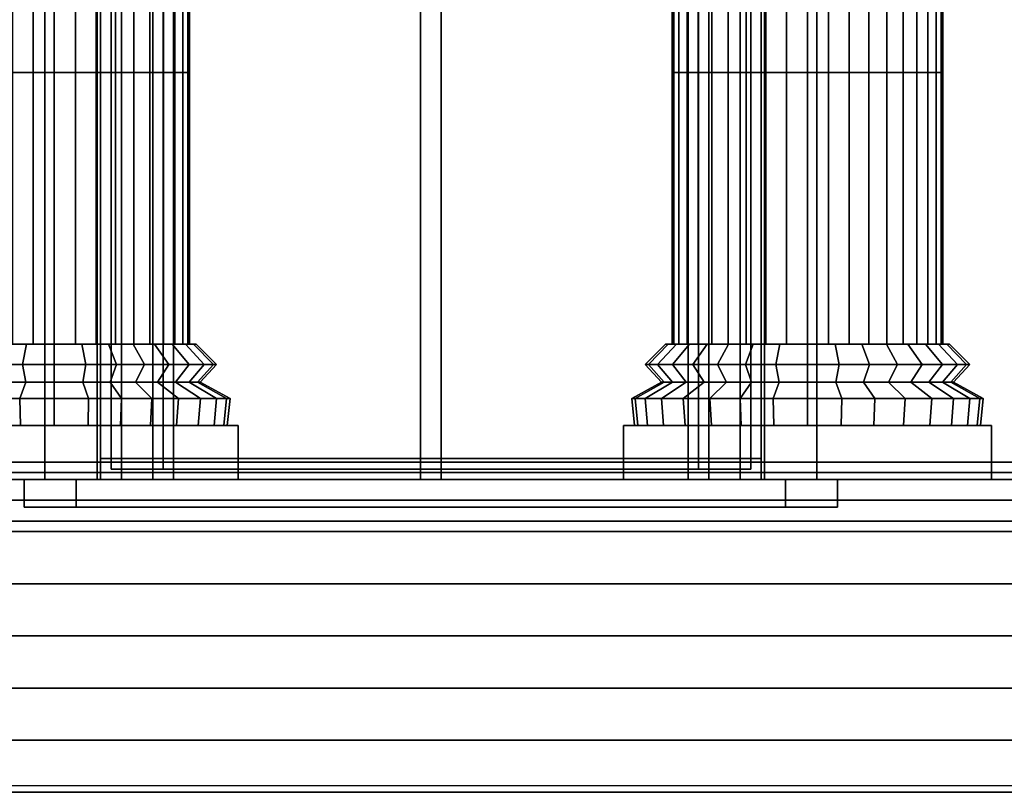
# Model space of a CAD drawing. Header units: metres. Extents: x 1.5 to 35.5, y 0 to 14.7.
# Tile 29 of 60: x 16.8 to 19.6, y 0 to 2.2. Entities that reach past the tile are written whole.
import ezdxf

# ---------------------------------------------------------------- set-up
doc = ezdxf.new("R2010")
doc.units = ezdxf.units.M
for name, color, linetype in [('DOOR', 8, 'Continuous'), ('FRAME', 8, 'Continuous'), ('GLASS', 5, 'Continuous'), ('GRANITE', 8, 'Continuous'), ('GRAVEL', 8, 'Continuous'), ('GROUND', 8, 'Continuous'), ('INTERIOR_FLOOR', 8, 'Continuous'), ('INTERIOR_WALL', 8, 'Continuous'), ('PLASTER', 8, 'Continuous'), ('RUSTIC', 8, 'Continuous'), ('STUCCO', 8, 'Continuous')]:
    doc.layers.add(name, color=color, linetype=linetype)

msp = doc.modelspace()

# ---------------------------------------------------------------- linework, layer by layer
at = {"layer": 'DOOR'}
for points in [[(18.92, 0.93), (17.08, 0.93), (17.08, 3.87), (18.92, 3.87)], [(17.08, 0.93), (18.92, 0.93), (18.92, 3.87), (17.08, 3.87)]]:
    msp.add_lwpolyline(points, close=True, dxfattribs=at)
at = {"layer": 'FRAME'}
for points in [[(17.11, 0.9), (17.05, 0.9), (17.05, 3.9), (17.11, 3.9)], [(17.05, 0.9), (17.11, 0.9), (17.11, 3.9), (17.05, 3.9)], [(17.26, 0.9), (17.2, 0.9), (17.2, 3.9), (17.26, 3.9)], [(17.2, 0.9), (17.26, 0.9), (17.26, 3.9), (17.2, 3.9)], [(18.03, 0.9), (17.97, 0.9), (17.97, 3.9), (18.03, 3.9)], [(17.97, 0.9), (18.03, 0.9), (18.03, 3.9), (17.97, 3.9)], [(18.03, 0.9), (17.97, 0.9), (17.97, 3.9), (18.03, 3.9)], [(17.97, 0.9), (18.03, 0.9), (18.03, 3.9), (17.97, 3.9)], [(18.8, 0.9), (18.74, 0.9), (18.74, 3.9), (18.8, 3.9)], [(18.74, 0.9), (18.8, 0.9), (18.8, 3.9), (18.74, 3.9)], [(18.95, 0.9), (18.89, 0.9), (18.89, 3.9), (18.95, 3.9)], [(18.89, 0.9), (18.95, 0.9), (18.95, 3.9), (18.89, 3.9)], [(18.95, 0.9), (17.05, 0.9), (17.05, 0.96), (18.95, 0.96)], [(17.05, 0.9), (18.95, 0.9), (18.95, 0.96), (17.05, 0.96)], [(18.8, 0.9), (17.2, 0.9), (17.2, 0.96), (18.8, 0.96)], [(17.2, 0.9), (18.8, 0.9), (18.8, 0.96), (17.2, 0.96)]]:
    msp.add_lwpolyline(points, close=True, dxfattribs=at)
at = {"layer": 'GLASS'}
for points in [[(18.77, 0.93), (17.23, 0.93), (17.23, 3.87), (18.77, 3.87)], [(17.23, 0.93), (18.77, 0.93), (18.77, 3.87), (17.23, 3.87)]]:
    msp.add_lwpolyline(points, close=True, dxfattribs=at)
at = {"layer": 'GRANITE'}
for points in [[(26, 0.84), (10, 0.84), (10, 0.9), (26, 0.9)], [(10, 0.84), (26, 0.84), (26, 0.9), (10, 0.9)], [(23, 0), (13, 0), (13, 0.9), (23, 0.9)], [(13, 0), (23, 0), (23, 0.9), (13, 0.9)], [(21.6, 0), (14.4, 0), (14.4, 0.9), (21.6, 0.9)], [(14.4, 0), (21.6, 0), (21.6, 0.9), (14.4, 0.9)], [(20, 0), (16, 0), (16, 0.9), (20, 0.9)], [(16, 0), (20, 0), (20, 0.9), (16, 0.9)], [(21.6, 0), (14.4, 0), (14.4, 0.75), (21.6, 0.75)], [(14.4, 0), (21.6, 0), (21.6, 0.75), (14.4, 0.75)], [(20, 0), (16, 0), (16, 0.75), (20, 0.75)], [(16, 0), (20, 0), (20, 0.75), (16, 0.75)], [(21.6, 0), (14.4, 0), (14.4, 0.6), (21.6, 0.6)], [(14.4, 0), (21.6, 0), (21.6, 0.6), (14.4, 0.6)], [(20, 0), (16, 0), (16, 0.6), (20, 0.6)], [(16, 0), (20, 0), (20, 0.6), (16, 0.6)], [(21.6, 0), (14.4, 0), (14.4, 0.45), (21.6, 0.45)], [(14.4, 0), (21.6, 0), (21.6, 0.45), (14.4, 0.45)], [(20, 0), (16, 0), (16, 0.45), (20, 0.45)], [(16, 0), (20, 0), (20, 0.45), (16, 0.45)], [(21.6, 0), (14.4, 0), (14.4, 0.3), (21.6, 0.3)], [(14.4, 0), (21.6, 0), (21.6, 0.3), (14.4, 0.3)], [(20, 0), (16, 0), (16, 0.3), (20, 0.3)], [(16, 0), (20, 0), (20, 0.3), (16, 0.3)], [(21.6, 0), (14.4, 0), (14.4, 0.15), (21.6, 0.15)], [(14.4, 0), (21.6, 0), (21.6, 0.15), (14.4, 0.15)], [(20, 0), (16, 0), (16, 0.15), (20, 0.15)], [(16, 0), (20, 0), (20, 0.15), (16, 0.15)]]:
    msp.add_lwpolyline(points, close=True, dxfattribs=at)
at = {"layer": 'GRAVEL'}
msp.add_lwpolyline([(33, 0), (3, 0), (3, 0.02), (33, 0.02)], close=True, dxfattribs=at)
at = {"layer": 'GROUND'}
msp.add_line((1.5, 0), (34.5, 0), dxfattribs=at)
at = {"layer": 'INTERIOR_FLOOR'}
for points in [[(29.55, 0.9), (6.45, 0.9), (6.45, 0.92), (29.55, 0.92)], [(6.45, 0.9), (29.55, 0.9), (29.55, 0.92), (6.45, 0.92)]]:
    msp.add_lwpolyline(points, close=True, dxfattribs=at)
at = {"layer": 'INTERIOR_WALL'}
for points in [[(29.55, 0.9), (6.45, 0.9), (6.45, 7.6), (29.55, 7.6)], [(6.45, 0.9), (29.55, 0.9), (29.55, 7.6), (6.45, 7.6)]]:
    msp.add_lwpolyline(points, close=True, dxfattribs=at)
at = {"layer": 'PLASTER'}
for points in [[(17.2, 0.9), (16.0333, 0.9), (16.0333, 4.5), (17.2, 4.5)], [(16.0333, 0.9), (17.2, 0.9), (17.2, 4.5), (16.0333, 4.5)], [(17.05, 0.9), (16.0333, 0.9), (16.0333, 4.5), (17.05, 4.5)], [(16.0333, 0.9), (17.05, 0.9), (17.05, 4.5), (16.0333, 4.5)], [(19.9667, 0.9), (18.8, 0.9), (18.8, 4.5), (19.9667, 4.5)], [(18.8, 0.9), (19.9667, 0.9), (19.9667, 4.5), (18.8, 4.5)], [(19.9667, 0.9), (18.95, 0.9), (18.95, 4.5), (19.9667, 4.5)], [(18.95, 0.9), (19.9667, 0.9), (19.9667, 4.5), (18.95, 4.5)]]:
    msp.add_lwpolyline(points, close=True, dxfattribs=at)
at = {"layer": 'RUSTIC'}
for points in [[(30, 0), (6, 0), (6, 0.9), (30, 0.9)], [(6, 0), (30, 0), (30, 0.9), (6, 0.9)], [(26, 0), (10, 0), (10, 0.9), (26, 0.9)], [(10, 0), (26, 0), (26, 0.9), (10, 0.9)], [(22, 0), (14, 0), (14, 0.9), (22, 0.9)], [(14, 0), (22, 0), (22, 0.9), (14, 0.9)]]:
    msp.add_lwpolyline(points, close=True, dxfattribs=at)
at = {"layer": 'STUCCO'}
for points in [[(17.05, 0.9), (16.89, 0.9), (16.89, 3.9), (17.05, 3.9)], [(16.89, 0.9), (17.05, 0.9), (17.05, 3.9), (16.89, 3.9)], [(17.2, 0.9), (17.04, 0.9), (17.04, 3.9), (17.2, 3.9)], [(17.04, 0.9), (17.2, 0.9), (17.2, 3.9), (17.04, 3.9)], [(18.96, 0.9), (18.8, 0.9), (18.8, 3.9), (18.96, 3.9)], [(18.8, 0.9), (18.96, 0.9), (18.96, 3.9), (18.8, 3.9)], [(19.11, 0.9), (18.95, 0.9), (18.95, 3.9), (19.11, 3.9)], [(18.95, 0.9), (19.11, 0.9), (19.11, 3.9), (18.95, 3.9)], [(16.8558, 2.0707), (16.7965, 2.0707), (16.7965, 2.8525), (16.8558, 2.8525)], [(16.7965, 2.0707), (16.8558, 2.0707), (16.8558, 2.8525), (16.7965, 2.8525)], [(16.9167, 2.0707), (16.8558, 2.0707), (16.8558, 2.8525), (16.9167, 2.8525)], [(16.8558, 2.0707), (16.9167, 2.0707), (16.9167, 2.8525), (16.8558, 2.8525)], [(16.9775, 2.0707), (16.9167, 2.0707), (16.9167, 2.8525), (16.9775, 2.8525)], [(16.9167, 2.0707), (16.9775, 2.0707), (16.9775, 2.8525), (16.9167, 2.8525)], [(17.0368, 2.0707), (16.9775, 2.0707), (16.9775, 2.8525), (17.0368, 2.8525)], [(16.9775, 2.0707), (17.0368, 2.0707), (17.0368, 2.8525), (16.9775, 2.8525)], [(17.0932, 2.0707), (17.0368, 2.0707), (17.0368, 2.8525), (17.0932, 2.8525)], [(17.0368, 2.0707), (17.0932, 2.0707), (17.0932, 2.8525), (17.0368, 2.8525)], [(17.1453, 2.0707), (17.0932, 2.0707), (17.0932, 2.8525), (17.1453, 2.8525)], [(17.0932, 2.0707), (17.1453, 2.0707), (17.1453, 2.8525), (17.0932, 2.8525)], [(17.1916, 2.0707), (17.1453, 2.0707), (17.1453, 2.8525), (17.1916, 2.8525)], [(17.1453, 2.0707), (17.1916, 2.0707), (17.1916, 2.8525), (17.1453, 2.8525)], [(17.2313, 2.0707), (17.1916, 2.0707), (17.1916, 2.8525), (17.2313, 2.8525)], [(17.1916, 2.0707), (17.2313, 2.0707), (17.2313, 2.8525), (17.1916, 2.8525)], [(17.2632, 2.0707), (17.2313, 2.0707), (17.2313, 2.8525), (17.2632, 2.8525)], [(17.2313, 2.0707), (17.2632, 2.0707), (17.2632, 2.8525), (17.2313, 2.8525)], [(17.2865, 2.0707), (17.2632, 2.0707), (17.2632, 2.8525), (17.2865, 2.8525)], [(17.2632, 2.0707), (17.2865, 2.0707), (17.2865, 2.8525), (17.2632, 2.8525)], [(17.3008, 2.0707), (17.2865, 2.0707), (17.2865, 2.8525), (17.3008, 2.8525)], [(17.2865, 2.0707), (17.3008, 2.0707), (17.3008, 2.8525), (17.2865, 2.8525)], [(17.3056, 2.0707), (17.3008, 2.0707), (17.3008, 2.8525), (17.3056, 2.8525)], [(17.3008, 2.0707), (17.3056, 2.0707), (17.3056, 2.8525), (17.3008, 2.8525)], [(18.6992, 2.0707), (18.6944, 2.0707), (18.6944, 2.8525), (18.6992, 2.8525)], [(18.6944, 2.0707), (18.6992, 2.0707), (18.6992, 2.8525), (18.6944, 2.8525)], [(18.7135, 2.0707), (18.6992, 2.0707), (18.6992, 2.8525), (18.7135, 2.8525)], [(18.6992, 2.0707), (18.7135, 2.0707), (18.7135, 2.8525), (18.6992, 2.8525)], [(18.7368, 2.0707), (18.7135, 2.0707), (18.7135, 2.8525), (18.7368, 2.8525)], [(18.7135, 2.0707), (18.7368, 2.0707), (18.7368, 2.8525), (18.7135, 2.8525)], [(18.7687, 2.0707), (18.7368, 2.0707), (18.7368, 2.8525), (18.7687, 2.8525)], [(18.7368, 2.0707), (18.7687, 2.0707), (18.7687, 2.8525), (18.7368, 2.8525)], [(18.8084, 2.0707), (18.7687, 2.0707), (18.7687, 2.8525), (18.8084, 2.8525)], [(18.7687, 2.0707), (18.8084, 2.0707), (18.8084, 2.8525), (18.7687, 2.8525)], [(18.8547, 2.0707), (18.8084, 2.0707), (18.8084, 2.8525), (18.8547, 2.8525)], [(18.8084, 2.0707), (18.8547, 2.0707), (18.8547, 2.8525), (18.8084, 2.8525)], [(18.9068, 2.0707), (18.8547, 2.0707), (18.8547, 2.8525), (18.9068, 2.8525)], [(18.8547, 2.0707), (18.9068, 2.0707), (18.9068, 2.8525), (18.8547, 2.8525)], [(18.9632, 2.0707), (18.9068, 2.0707), (18.9068, 2.8525), (18.9632, 2.8525)], [(18.9068, 2.0707), (18.9632, 2.0707), (18.9632, 2.8525), (18.9068, 2.8525)], [(19.0225, 2.0707), (18.9632, 2.0707), (18.9632, 2.8525), (19.0225, 2.8525)], [(18.9632, 2.0707), (19.0225, 2.0707), (19.0225, 2.8525), (18.9632, 2.8525)], [(19.0833, 2.0707), (19.0225, 2.0707), (19.0225, 2.8525), (19.0833, 2.8525)], [(19.0225, 2.0707), (19.0833, 2.0707), (19.0833, 2.8525), (19.0225, 2.8525)], [(19.1442, 2.0707), (19.0833, 2.0707), (19.0833, 2.8525), (19.1442, 2.8525)], [(19.0833, 2.0707), (19.1442, 2.0707), (19.1442, 2.8525), (19.0833, 2.8525)], [(19.2035, 2.0707), (19.1442, 2.0707), (19.1442, 2.8525), (19.2035, 2.8525)], [(19.1442, 2.0707), (19.2035, 2.0707), (19.2035, 2.8525), (19.1442, 2.8525)], [(19.2599, 2.0707), (19.2035, 2.0707), (19.2035, 2.8525), (19.2599, 2.8525)], [(19.2035, 2.0707), (19.2599, 2.0707), (19.2599, 2.8525), (19.2035, 2.8525)], [(19.3119, 2.0707), (19.2599, 2.0707), (19.2599, 2.8525), (19.3119, 2.8525)], [(19.2599, 2.0707), (19.3119, 2.0707), (19.3119, 2.8525), (19.2599, 2.8525)], [(19.3583, 2.0707), (19.3119, 2.0707), (19.3119, 2.8525), (19.3583, 2.8525)], [(19.3119, 2.0707), (19.3583, 2.0707), (19.3583, 2.8525), (19.3119, 2.8525)], [(19.398, 2.0707), (19.3583, 2.0707), (19.3583, 2.8525), (19.398, 2.8525)], [(19.3583, 2.0707), (19.398, 2.0707), (19.398, 2.8525), (19.3583, 2.8525)], [(19.4298, 2.0707), (19.398, 2.0707), (19.398, 2.8525), (19.4298, 2.8525)], [(19.398, 2.0707), (19.4298, 2.0707), (19.4298, 2.8525), (19.398, 2.8525)], [(19.4532, 2.0707), (19.4298, 2.0707), (19.4298, 2.8525), (19.4532, 2.8525)], [(19.4298, 2.0707), (19.4532, 2.0707), (19.4532, 2.8525), (19.4298, 2.8525)], [(19.4674, 2.0707), (19.4532, 2.0707), (19.4532, 2.8525), (19.4674, 2.8525)], [(19.4532, 2.0707), (19.4674, 2.0707), (19.4674, 2.8525), (19.4532, 2.8525)], [(19.4722, 2.0707), (19.4674, 2.0707), (19.4674, 2.8525), (19.4722, 2.8525)], [(19.4674, 2.0707), (19.4722, 2.0707), (19.4722, 2.8525), (19.4674, 2.8525)], [(16.8558, 1.2889), (16.7965, 1.2889), (16.7965, 2.0707), (16.8558, 2.0707)], [(16.7965, 1.2889), (16.8558, 1.2889), (16.8558, 2.0707), (16.7965, 2.0707)], [(16.9167, 1.2889), (16.8558, 1.2889), (16.8558, 2.0707), (16.9167, 2.0707)], [(16.8558, 1.2889), (16.9167, 1.2889), (16.9167, 2.0707), (16.8558, 2.0707)], [(16.9775, 1.2889), (16.9167, 1.2889), (16.9167, 2.0707), (16.9775, 2.0707)], [(16.9167, 1.2889), (16.9775, 1.2889), (16.9775, 2.0707), (16.9167, 2.0707)], [(17.0368, 1.2889), (16.9775, 1.2889), (16.9775, 2.0707), (17.0368, 2.0707)], [(16.9775, 1.2889), (17.0368, 1.2889), (17.0368, 2.0707), (16.9775, 2.0707)], [(17.0932, 1.2889), (17.0368, 1.2889), (17.0368, 2.0707), (17.0932, 2.0707)], [(17.0368, 1.2889), (17.0932, 1.2889), (17.0932, 2.0707), (17.0368, 2.0707)], [(17.1453, 1.2889), (17.0932, 1.2889), (17.0932, 2.0707), (17.1453, 2.0707)], [(17.0932, 1.2889), (17.1453, 1.2889), (17.1453, 2.0707), (17.0932, 2.0707)], [(17.1916, 1.2889), (17.1453, 1.2889), (17.1453, 2.0707), (17.1916, 2.0707)], [(17.1453, 1.2889), (17.1916, 1.2889), (17.1916, 2.0707), (17.1453, 2.0707)], [(17.2313, 1.2889), (17.1916, 1.2889), (17.1916, 2.0707), (17.2313, 2.0707)], [(17.1916, 1.2889), (17.2313, 1.2889), (17.2313, 2.0707), (17.1916, 2.0707)], [(17.2632, 1.2889), (17.2313, 1.2889), (17.2313, 2.0707), (17.2632, 2.0707)], [(17.2313, 1.2889), (17.2632, 1.2889), (17.2632, 2.0707), (17.2313, 2.0707)], [(17.2865, 1.2889), (17.2632, 1.2889), (17.2632, 2.0707), (17.2865, 2.0707)], [(17.2632, 1.2889), (17.2865, 1.2889), (17.2865, 2.0707), (17.2632, 2.0707)], [(17.3008, 1.2889), (17.2865, 1.2889), (17.2865, 2.0707), (17.3008, 2.0707)], [(17.2865, 1.2889), (17.3008, 1.2889), (17.3008, 2.0707), (17.2865, 2.0707)], [(17.3056, 1.2889), (17.3008, 1.2889), (17.3008, 2.0707), (17.3056, 2.0707)], [(17.3008, 1.2889), (17.3056, 1.2889), (17.3056, 2.0707), (17.3008, 2.0707)], [(18.6992, 1.2889), (18.6944, 1.2889), (18.6944, 2.0707), (18.6992, 2.0707)], [(18.6944, 1.2889), (18.6992, 1.2889), (18.6992, 2.0707), (18.6944, 2.0707)], [(18.7135, 1.2889), (18.6992, 1.2889), (18.6992, 2.0707), (18.7135, 2.0707)], [(18.6992, 1.2889), (18.7135, 1.2889), (18.7135, 2.0707), (18.6992, 2.0707)], [(18.7368, 1.2889), (18.7135, 1.2889), (18.7135, 2.0707), (18.7368, 2.0707)], [(18.7135, 1.2889), (18.7368, 1.2889), (18.7368, 2.0707), (18.7135, 2.0707)], [(18.7687, 1.2889), (18.7368, 1.2889), (18.7368, 2.0707), (18.7687, 2.0707)], [(18.7368, 1.2889), (18.7687, 1.2889), (18.7687, 2.0707), (18.7368, 2.0707)], [(18.8084, 1.2889), (18.7687, 1.2889), (18.7687, 2.0707), (18.8084, 2.0707)], [(18.7687, 1.2889), (18.8084, 1.2889), (18.8084, 2.0707), (18.7687, 2.0707)], [(18.8547, 1.2889), (18.8084, 1.2889), (18.8084, 2.0707), (18.8547, 2.0707)], [(18.8084, 1.2889), (18.8547, 1.2889), (18.8547, 2.0707), (18.8084, 2.0707)], [(18.9068, 1.2889), (18.8547, 1.2889), (18.8547, 2.0707), (18.9068, 2.0707)], [(18.8547, 1.2889), (18.9068, 1.2889), (18.9068, 2.0707), (18.8547, 2.0707)], [(18.9632, 1.2889), (18.9068, 1.2889), (18.9068, 2.0707), (18.9632, 2.0707)], [(18.9068, 1.2889), (18.9632, 1.2889), (18.9632, 2.0707), (18.9068, 2.0707)], [(19.0225, 1.2889), (18.9632, 1.2889), (18.9632, 2.0707), (19.0225, 2.0707)], [(18.9632, 1.2889), (19.0225, 1.2889), (19.0225, 2.0707), (18.9632, 2.0707)], [(19.0833, 1.2889), (19.0225, 1.2889), (19.0225, 2.0707), (19.0833, 2.0707)], [(19.0225, 1.2889), (19.0833, 1.2889), (19.0833, 2.0707), (19.0225, 2.0707)], [(19.1442, 1.2889), (19.0833, 1.2889), (19.0833, 2.0707), (19.1442, 2.0707)], [(19.0833, 1.2889), (19.1442, 1.2889), (19.1442, 2.0707), (19.0833, 2.0707)], [(19.2035, 1.2889), (19.1442, 1.2889), (19.1442, 2.0707), (19.2035, 2.0707)], [(19.1442, 1.2889), (19.2035, 1.2889), (19.2035, 2.0707), (19.1442, 2.0707)], [(19.2599, 1.2889), (19.2035, 1.2889), (19.2035, 2.0707), (19.2599, 2.0707)], [(19.2035, 1.2889), (19.2599, 1.2889), (19.2599, 2.0707), (19.2035, 2.0707)], [(19.3119, 1.2889), (19.2599, 1.2889), (19.2599, 2.0707), (19.3119, 2.0707)], [(19.2599, 1.2889), (19.3119, 1.2889), (19.3119, 2.0707), (19.2599, 2.0707)], [(19.3583, 1.2889), (19.3119, 1.2889), (19.3119, 2.0707), (19.3583, 2.0707)], [(19.3119, 1.2889), (19.3583, 1.2889), (19.3583, 2.0707), (19.3119, 2.0707)], [(19.398, 1.2889), (19.3583, 1.2889), (19.3583, 2.0707), (19.398, 2.0707)], [(19.3583, 1.2889), (19.398, 1.2889), (19.398, 2.0707), (19.3583, 2.0707)], [(19.4298, 1.2889), (19.398, 1.2889), (19.398, 2.0707), (19.4298, 2.0707)], [(19.398, 1.2889), (19.4298, 1.2889), (19.4298, 2.0707), (19.398, 2.0707)], [(19.4532, 1.2889), (19.4298, 1.2889), (19.4298, 2.0707), (19.4532, 2.0707)], [(19.4298, 1.2889), (19.4532, 1.2889), (19.4532, 2.0707), (19.4298, 2.0707)], [(19.4674, 1.2889), (19.4532, 1.2889), (19.4532, 2.0707), (19.4674, 2.0707)], [(19.4532, 1.2889), (19.4674, 1.2889), (19.4674, 2.0707), (19.4532, 2.0707)], [(19.4722, 1.2889), (19.4674, 1.2889), (19.4674, 2.0707), (19.4722, 2.0707)], [(19.4674, 1.2889), (19.4722, 1.2889), (19.4722, 2.0707), (19.4674, 2.0707)], [(16.8256, 1.2306), (16.7381, 1.2306), (16.7604, 1.2889), (16.837, 1.2889)], [(16.7381, 1.2306), (16.8256, 1.2306), (16.837, 1.2889), (16.7604, 1.2889)], [(16.9167, 1.2306), (16.8256, 1.2306), (16.837, 1.2889), (16.9167, 1.2889)], [(16.8256, 1.2306), (16.9167, 1.2306), (16.9167, 1.2889), (16.837, 1.2889)], [(17.0077, 1.2306), (16.9167, 1.2306), (16.9167, 1.2889), (16.9963, 1.2889)], [(16.9167, 1.2306), (17.0077, 1.2306), (16.9963, 1.2889), (16.9167, 1.2889)], [(17.0953, 1.2306), (17.0077, 1.2306), (16.9963, 1.2889), (17.0729, 1.2889)], [(17.0077, 1.2306), (17.0953, 1.2306), (17.0729, 1.2889), (16.9963, 1.2889)], [(17.1759, 1.2306), (17.0953, 1.2306), (17.0729, 1.2889), (17.1435, 1.2889)], [(17.0953, 1.2306), (17.1759, 1.2306), (17.1435, 1.2889), (17.0729, 1.2889)], [(17.2466, 1.2306), (17.1759, 1.2306), (17.1435, 1.2889), (17.2054, 1.2889)], [(17.1759, 1.2306), (17.2466, 1.2306), (17.2054, 1.2889), (17.1435, 1.2889)], [(17.3047, 1.2306), (17.2466, 1.2306), (17.2054, 1.2889), (17.2562, 1.2889)], [(17.2466, 1.2306), (17.3047, 1.2306), (17.2562, 1.2889), (17.2054, 1.2889)], [(17.3478, 1.2306), (17.3047, 1.2306), (17.2562, 1.2889), (17.2939, 1.2889)], [(17.3047, 1.2306), (17.3478, 1.2306), (17.2939, 1.2889), (17.2562, 1.2889)], [(17.3744, 1.2306), (17.3478, 1.2306), (17.2939, 1.2889), (17.3172, 1.2889)], [(17.3478, 1.2306), (17.3744, 1.2306), (17.3172, 1.2889), (17.2939, 1.2889)], [(17.3833, 1.2306), (17.3744, 1.2306), (17.3172, 1.2889), (17.325, 1.2889)], [(17.3744, 1.2306), (17.3833, 1.2306), (17.325, 1.2889), (17.3172, 1.2889)], [(18.6256, 1.2306), (18.6167, 1.2306), (18.675, 1.2889), (18.6828, 1.2889)], [(18.6167, 1.2306), (18.6256, 1.2306), (18.6828, 1.2889), (18.675, 1.2889)], [(18.6522, 1.2306), (18.6256, 1.2306), (18.6828, 1.2889), (18.7061, 1.2889)], [(18.6256, 1.2306), (18.6522, 1.2306), (18.7061, 1.2889), (18.6828, 1.2889)], [(18.6953, 1.2306), (18.6522, 1.2306), (18.7061, 1.2889), (18.7438, 1.2889)], [(18.6522, 1.2306), (18.6953, 1.2306), (18.7438, 1.2889), (18.7061, 1.2889)], [(18.7534, 1.2306), (18.6953, 1.2306), (18.7438, 1.2889), (18.7946, 1.2889)], [(18.6953, 1.2306), (18.7534, 1.2306), (18.7946, 1.2889), (18.7438, 1.2889)], [(18.8241, 1.2306), (18.7534, 1.2306), (18.7946, 1.2889), (18.8565, 1.2889)], [(18.7534, 1.2306), (18.8241, 1.2306), (18.8565, 1.2889), (18.7946, 1.2889)], [(18.9047, 1.2306), (18.8241, 1.2306), (18.8565, 1.2889), (18.9271, 1.2889)], [(18.8241, 1.2306), (18.9047, 1.2306), (18.9271, 1.2889), (18.8565, 1.2889)], [(18.9923, 1.2306), (18.9047, 1.2306), (18.9271, 1.2889), (19.0037, 1.2889)], [(18.9047, 1.2306), (18.9923, 1.2306), (19.0037, 1.2889), (18.9271, 1.2889)], [(19.0833, 1.2306), (18.9923, 1.2306), (19.0037, 1.2889), (19.0833, 1.2889)], [(18.9923, 1.2306), (19.0833, 1.2306), (19.0833, 1.2889), (19.0037, 1.2889)], [(19.1744, 1.2306), (19.0833, 1.2306), (19.0833, 1.2889), (19.163, 1.2889)], [(19.0833, 1.2306), (19.1744, 1.2306), (19.163, 1.2889), (19.0833, 1.2889)], [(19.2619, 1.2306), (19.1744, 1.2306), (19.163, 1.2889), (19.2396, 1.2889)], [(19.1744, 1.2306), (19.2619, 1.2306), (19.2396, 1.2889), (19.163, 1.2889)], [(19.3426, 1.2306), (19.2619, 1.2306), (19.2396, 1.2889), (19.3102, 1.2889)], [(19.2619, 1.2306), (19.3426, 1.2306), (19.3102, 1.2889), (19.2396, 1.2889)], [(19.4133, 1.2306), (19.3426, 1.2306), (19.3102, 1.2889), (19.3721, 1.2889)], [(19.3426, 1.2306), (19.4133, 1.2306), (19.3721, 1.2889), (19.3102, 1.2889)], [(19.4714, 1.2306), (19.4133, 1.2306), (19.3721, 1.2889), (19.4229, 1.2889)], [(19.4133, 1.2306), (19.4714, 1.2306), (19.4229, 1.2889), (19.3721, 1.2889)], [(19.5145, 1.2306), (19.4714, 1.2306), (19.4229, 1.2889), (19.4606, 1.2889)], [(19.4714, 1.2306), (19.5145, 1.2306), (19.4606, 1.2889), (19.4229, 1.2889)], [(19.541, 1.2306), (19.5145, 1.2306), (19.4606, 1.2889), (19.4838, 1.2889)], [(19.5145, 1.2306), (19.541, 1.2306), (19.4838, 1.2889), (19.4606, 1.2889)], [(19.55, 1.2306), (19.541, 1.2306), (19.4838, 1.2889), (19.4917, 1.2889)], [(19.541, 1.2306), (19.55, 1.2306), (19.4917, 1.2889), (19.4838, 1.2889)], [(16.8347, 1.18), (16.7559, 1.18), (16.7381, 1.2306), (16.8256, 1.2306)], [(16.7559, 1.18), (16.8347, 1.18), (16.8256, 1.2306), (16.7381, 1.2306)], [(16.9167, 1.18), (16.8347, 1.18), (16.8256, 1.2306), (16.9167, 1.2306)], [(16.8347, 1.18), (16.9167, 1.18), (16.9167, 1.2306), (16.8256, 1.2306)], [(16.9986, 1.18), (16.9167, 1.18), (16.9167, 1.2306), (17.0077, 1.2306)], [(16.9167, 1.18), (16.9986, 1.18), (17.0077, 1.2306), (16.9167, 1.2306)], [(17.0774, 1.18), (16.9986, 1.18), (17.0077, 1.2306), (17.0953, 1.2306)], [(16.9986, 1.18), (17.0774, 1.18), (17.0953, 1.2306), (17.0077, 1.2306)], [(17.15, 1.18), (17.0774, 1.18), (17.0953, 1.2306), (17.1759, 1.2306)], [(17.0774, 1.18), (17.15, 1.18), (17.1759, 1.2306), (17.0953, 1.2306)], [(17.2137, 1.18), (17.15, 1.18), (17.1759, 1.2306), (17.2466, 1.2306)], [(17.15, 1.18), (17.2137, 1.18), (17.2466, 1.2306), (17.1759, 1.2306)], [(17.2659, 1.18), (17.2137, 1.18), (17.2466, 1.2306), (17.3047, 1.2306)], [(17.2137, 1.18), (17.2659, 1.18), (17.3047, 1.2306), (17.2466, 1.2306)], [(17.3047, 1.18), (17.2659, 1.18), (17.3047, 1.2306), (17.3478, 1.2306)], [(17.2659, 1.18), (17.3047, 1.18), (17.3478, 1.2306), (17.3047, 1.2306)], [(17.3286, 1.18), (17.3047, 1.18), (17.3478, 1.2306), (17.3744, 1.2306)], [(17.3047, 1.18), (17.3286, 1.18), (17.3744, 1.2306), (17.3478, 1.2306)], [(17.3367, 1.18), (17.3286, 1.18), (17.3744, 1.2306), (17.3833, 1.2306)], [(17.3286, 1.18), (17.3367, 1.18), (17.3833, 1.2306), (17.3744, 1.2306)], [(18.6714, 1.18), (18.6633, 1.18), (18.6167, 1.2306), (18.6256, 1.2306)], [(18.6633, 1.18), (18.6714, 1.18), (18.6256, 1.2306), (18.6167, 1.2306)], [(18.6953, 1.18), (18.6714, 1.18), (18.6256, 1.2306), (18.6522, 1.2306)], [(18.6714, 1.18), (18.6953, 1.18), (18.6522, 1.2306), (18.6256, 1.2306)], [(18.7341, 1.18), (18.6953, 1.18), (18.6522, 1.2306), (18.6953, 1.2306)], [(18.6953, 1.18), (18.7341, 1.18), (18.6953, 1.2306), (18.6522, 1.2306)], [(18.7863, 1.18), (18.7341, 1.18), (18.6953, 1.2306), (18.7534, 1.2306)], [(18.7341, 1.18), (18.7863, 1.18), (18.7534, 1.2306), (18.6953, 1.2306)], [(18.85, 1.18), (18.7863, 1.18), (18.7534, 1.2306), (18.8241, 1.2306)], [(18.7863, 1.18), (18.85, 1.18), (18.8241, 1.2306), (18.7534, 1.2306)], [(18.9226, 1.18), (18.85, 1.18), (18.8241, 1.2306), (18.9047, 1.2306)], [(18.85, 1.18), (18.9226, 1.18), (18.9047, 1.2306), (18.8241, 1.2306)], [(19.0014, 1.18), (18.9226, 1.18), (18.9047, 1.2306), (18.9923, 1.2306)], [(18.9226, 1.18), (19.0014, 1.18), (18.9923, 1.2306), (18.9047, 1.2306)], [(19.0833, 1.18), (19.0014, 1.18), (18.9923, 1.2306), (19.0833, 1.2306)], [(19.0014, 1.18), (19.0833, 1.18), (19.0833, 1.2306), (18.9923, 1.2306)], [(19.1653, 1.18), (19.0833, 1.18), (19.0833, 1.2306), (19.1744, 1.2306)], [(19.0833, 1.18), (19.1653, 1.18), (19.1744, 1.2306), (19.0833, 1.2306)], [(19.2441, 1.18), (19.1653, 1.18), (19.1744, 1.2306), (19.2619, 1.2306)], [(19.1653, 1.18), (19.2441, 1.18), (19.2619, 1.2306), (19.1744, 1.2306)], [(19.3167, 1.18), (19.2441, 1.18), (19.2619, 1.2306), (19.3426, 1.2306)], [(19.2441, 1.18), (19.3167, 1.18), (19.3426, 1.2306), (19.2619, 1.2306)], [(19.3803, 1.18), (19.3167, 1.18), (19.3426, 1.2306), (19.4133, 1.2306)], [(19.3167, 1.18), (19.3803, 1.18), (19.4133, 1.2306), (19.3426, 1.2306)], [(19.4325, 1.18), (19.3803, 1.18), (19.4133, 1.2306), (19.4714, 1.2306)], [(19.3803, 1.18), (19.4325, 1.18), (19.4714, 1.2306), (19.4133, 1.2306)], [(19.4714, 1.18), (19.4325, 1.18), (19.4714, 1.2306), (19.5145, 1.2306)], [(19.4325, 1.18), (19.4714, 1.18), (19.5145, 1.2306), (19.4714, 1.2306)], [(19.4953, 1.18), (19.4714, 1.18), (19.5145, 1.2306), (19.541, 1.2306)], [(19.4714, 1.18), (19.4953, 1.18), (19.541, 1.2306), (19.5145, 1.2306)], [(19.5033, 1.18), (19.4953, 1.18), (19.541, 1.2306), (19.55, 1.2306)], [(19.4953, 1.18), (19.5033, 1.18), (19.55, 1.2306), (19.541, 1.2306)], [(16.818, 1.1333), (16.7232, 1.1333), (16.7559, 1.18), (16.8347, 1.18)], [(16.7232, 1.1333), (16.818, 1.1333), (16.8347, 1.18), (16.7559, 1.18)], [(16.9167, 1.1333), (16.818, 1.1333), (16.8347, 1.18), (16.9167, 1.18)], [(16.818, 1.1333), (16.9167, 1.1333), (16.9167, 1.18), (16.8347, 1.18)], [(17.0153, 1.1333), (16.9167, 1.1333), (16.9167, 1.18), (16.9986, 1.18)], [(16.9167, 1.1333), (17.0153, 1.1333), (16.9986, 1.18), (16.9167, 1.18)], [(17.1101, 1.1333), (17.0153, 1.1333), (16.9986, 1.18), (17.0774, 1.18)], [(17.0153, 1.1333), (17.1101, 1.1333), (17.0774, 1.18), (16.9986, 1.18)], [(17.1975, 1.1333), (17.1101, 1.1333), (17.0774, 1.18), (17.15, 1.18)], [(17.1101, 1.1333), (17.1975, 1.1333), (17.15, 1.18), (17.0774, 1.18)], [(17.2741, 1.1333), (17.1975, 1.1333), (17.15, 1.18), (17.2137, 1.18)], [(17.1975, 1.1333), (17.2741, 1.1333), (17.2137, 1.18), (17.15, 1.18)], [(17.337, 1.1333), (17.2741, 1.1333), (17.2137, 1.18), (17.2659, 1.18)], [(17.2741, 1.1333), (17.337, 1.1333), (17.2659, 1.18), (17.2137, 1.18)], [(17.3837, 1.1333), (17.337, 1.1333), (17.2659, 1.18), (17.3047, 1.18)], [(17.337, 1.1333), (17.3837, 1.1333), (17.3047, 1.18), (17.2659, 1.18)], [(17.4125, 1.1333), (17.3837, 1.1333), (17.3047, 1.18), (17.3286, 1.18)], [(17.3837, 1.1333), (17.4125, 1.1333), (17.3286, 1.18), (17.3047, 1.18)], [(17.4222, 1.1333), (17.4125, 1.1333), (17.3286, 1.18), (17.3367, 1.18)], [(17.4125, 1.1333), (17.4222, 1.1333), (17.3367, 1.18), (17.3286, 1.18)], [(18.5875, 1.1333), (18.5778, 1.1333), (18.6633, 1.18), (18.6714, 1.18)], [(18.5778, 1.1333), (18.5875, 1.1333), (18.6714, 1.18), (18.6633, 1.18)], [(18.6163, 1.1333), (18.5875, 1.1333), (18.6714, 1.18), (18.6953, 1.18)], [(18.5875, 1.1333), (18.6163, 1.1333), (18.6953, 1.18), (18.6714, 1.18)], [(18.663, 1.1333), (18.6163, 1.1333), (18.6953, 1.18), (18.7341, 1.18)], [(18.6163, 1.1333), (18.663, 1.1333), (18.7341, 1.18), (18.6953, 1.18)], [(18.7259, 1.1333), (18.663, 1.1333), (18.7341, 1.18), (18.7863, 1.18)], [(18.663, 1.1333), (18.7259, 1.1333), (18.7863, 1.18), (18.7341, 1.18)], [(18.8025, 1.1333), (18.7259, 1.1333), (18.7863, 1.18), (18.85, 1.18)], [(18.7259, 1.1333), (18.8025, 1.1333), (18.85, 1.18), (18.7863, 1.18)], [(18.8899, 1.1333), (18.8025, 1.1333), (18.85, 1.18), (18.9226, 1.18)], [(18.8025, 1.1333), (18.8899, 1.1333), (18.9226, 1.18), (18.85, 1.18)], [(18.9847, 1.1333), (18.8899, 1.1333), (18.9226, 1.18), (19.0014, 1.18)], [(18.8899, 1.1333), (18.9847, 1.1333), (19.0014, 1.18), (18.9226, 1.18)], [(19.0833, 1.1333), (18.9847, 1.1333), (19.0014, 1.18), (19.0833, 1.18)], [(18.9847, 1.1333), (19.0833, 1.1333), (19.0833, 1.18), (19.0014, 1.18)], [(19.182, 1.1333), (19.0833, 1.1333), (19.0833, 1.18), (19.1653, 1.18)], [(19.0833, 1.1333), (19.182, 1.1333), (19.1653, 1.18), (19.0833, 1.18)], [(19.2768, 1.1333), (19.182, 1.1333), (19.1653, 1.18), (19.2441, 1.18)], [(19.182, 1.1333), (19.2768, 1.1333), (19.2441, 1.18), (19.1653, 1.18)], [(19.3642, 1.1333), (19.2768, 1.1333), (19.2441, 1.18), (19.3167, 1.18)], [(19.2768, 1.1333), (19.3642, 1.1333), (19.3167, 1.18), (19.2441, 1.18)], [(19.4408, 1.1333), (19.3642, 1.1333), (19.3167, 1.18), (19.3803, 1.18)], [(19.3642, 1.1333), (19.4408, 1.1333), (19.3803, 1.18), (19.3167, 1.18)], [(19.5037, 1.1333), (19.4408, 1.1333), (19.3803, 1.18), (19.4325, 1.18)], [(19.4408, 1.1333), (19.5037, 1.1333), (19.4325, 1.18), (19.3803, 1.18)], [(19.5504, 1.1333), (19.5037, 1.1333), (19.4325, 1.18), (19.4714, 1.18)], [(19.5037, 1.1333), (19.5504, 1.1333), (19.4714, 1.18), (19.4325, 1.18)], [(19.5792, 1.1333), (19.5504, 1.1333), (19.4714, 1.18), (19.4953, 1.18)], [(19.5504, 1.1333), (19.5792, 1.1333), (19.4953, 1.18), (19.4714, 1.18)], [(19.5889, 1.1333), (19.5792, 1.1333), (19.4953, 1.18), (19.5033, 1.18)], [(19.5792, 1.1333), (19.5889, 1.1333), (19.5033, 1.18), (19.4953, 1.18)], [(16.8196, 1.0556), (16.7262, 1.0556), (16.7232, 1.1333), (16.818, 1.1333)], [(16.7262, 1.0556), (16.8196, 1.0556), (16.818, 1.1333), (16.7232, 1.1333)], [(16.9167, 1.0556), (16.8196, 1.0556), (16.818, 1.1333), (16.9167, 1.1333)], [(16.8196, 1.0556), (16.9167, 1.0556), (16.9167, 1.1333), (16.818, 1.1333)], [(17.0138, 1.0556), (16.9167, 1.0556), (16.9167, 1.1333), (17.0153, 1.1333)], [(16.9167, 1.0556), (17.0138, 1.0556), (17.0153, 1.1333), (16.9167, 1.1333)], [(17.1072, 1.0556), (17.0138, 1.0556), (17.0153, 1.1333), (17.1101, 1.1333)], [(17.0138, 1.0556), (17.1072, 1.0556), (17.1101, 1.1333), (17.0153, 1.1333)], [(17.1932, 1.0556), (17.1072, 1.0556), (17.1101, 1.1333), (17.1975, 1.1333)], [(17.1072, 1.0556), (17.1932, 1.0556), (17.1975, 1.1333), (17.1101, 1.1333)], [(17.2687, 1.0556), (17.1932, 1.0556), (17.1975, 1.1333), (17.2741, 1.1333)], [(17.1932, 1.0556), (17.2687, 1.0556), (17.2741, 1.1333), (17.1975, 1.1333)], [(17.3305, 1.0556), (17.2687, 1.0556), (17.2741, 1.1333), (17.337, 1.1333)], [(17.2687, 1.0556), (17.3305, 1.0556), (17.337, 1.1333), (17.2741, 1.1333)], [(17.3766, 1.0556), (17.3305, 1.0556), (17.337, 1.1333), (17.3837, 1.1333)], [(17.3305, 1.0556), (17.3766, 1.0556), (17.3837, 1.1333), (17.337, 1.1333)], [(17.4049, 1.0556), (17.3766, 1.0556), (17.3837, 1.1333), (17.4125, 1.1333)], [(17.3766, 1.0556), (17.4049, 1.0556), (17.4125, 1.1333), (17.3837, 1.1333)], [(17.4144, 1.0556), (17.4049, 1.0556), (17.4125, 1.1333), (17.4222, 1.1333)], [(17.4049, 1.0556), (17.4144, 1.0556), (17.4222, 1.1333), (17.4125, 1.1333)], [(18.5951, 1.0556), (18.5856, 1.0556), (18.5778, 1.1333), (18.5875, 1.1333)], [(18.5856, 1.0556), (18.5951, 1.0556), (18.5875, 1.1333), (18.5778, 1.1333)], [(18.6234, 1.0556), (18.5951, 1.0556), (18.5875, 1.1333), (18.6163, 1.1333)], [(18.5951, 1.0556), (18.6234, 1.0556), (18.6163, 1.1333), (18.5875, 1.1333)], [(18.6695, 1.0556), (18.6234, 1.0556), (18.6163, 1.1333), (18.663, 1.1333)], [(18.6234, 1.0556), (18.6695, 1.0556), (18.663, 1.1333), (18.6163, 1.1333)], [(18.7313, 1.0556), (18.6695, 1.0556), (18.663, 1.1333), (18.7259, 1.1333)], [(18.6695, 1.0556), (18.7313, 1.0556), (18.7259, 1.1333), (18.663, 1.1333)], [(18.8068, 1.0556), (18.7313, 1.0556), (18.7259, 1.1333), (18.8025, 1.1333)], [(18.7313, 1.0556), (18.8068, 1.0556), (18.8025, 1.1333), (18.7259, 1.1333)], [(18.8928, 1.0556), (18.8068, 1.0556), (18.8025, 1.1333), (18.8899, 1.1333)], [(18.8068, 1.0556), (18.8928, 1.0556), (18.8899, 1.1333), (18.8025, 1.1333)], [(18.9862, 1.0556), (18.8928, 1.0556), (18.8899, 1.1333), (18.9847, 1.1333)], [(18.8928, 1.0556), (18.9862, 1.0556), (18.9847, 1.1333), (18.8899, 1.1333)], [(19.0833, 1.0556), (18.9862, 1.0556), (18.9847, 1.1333), (19.0833, 1.1333)], [(18.9862, 1.0556), (19.0833, 1.0556), (19.0833, 1.1333), (18.9847, 1.1333)], [(19.1804, 1.0556), (19.0833, 1.0556), (19.0833, 1.1333), (19.182, 1.1333)], [(19.0833, 1.0556), (19.1804, 1.0556), (19.182, 1.1333), (19.0833, 1.1333)], [(19.2738, 1.0556), (19.1804, 1.0556), (19.182, 1.1333), (19.2768, 1.1333)], [(19.1804, 1.0556), (19.2738, 1.0556), (19.2768, 1.1333), (19.182, 1.1333)], [(19.3599, 1.0556), (19.2738, 1.0556), (19.2768, 1.1333), (19.3642, 1.1333)], [(19.2738, 1.0556), (19.3599, 1.0556), (19.3642, 1.1333), (19.2768, 1.1333)], [(19.4353, 1.0556), (19.3599, 1.0556), (19.3642, 1.1333), (19.4408, 1.1333)], [(19.3599, 1.0556), (19.4353, 1.0556), (19.4408, 1.1333), (19.3642, 1.1333)], [(19.4972, 1.0556), (19.4353, 1.0556), (19.4408, 1.1333), (19.5037, 1.1333)], [(19.4353, 1.0556), (19.4972, 1.0556), (19.5037, 1.1333), (19.4408, 1.1333)], [(19.5432, 1.0556), (19.4972, 1.0556), (19.5037, 1.1333), (19.5504, 1.1333)], [(19.4972, 1.0556), (19.5432, 1.0556), (19.5504, 1.1333), (19.5037, 1.1333)], [(19.5715, 1.0556), (19.5432, 1.0556), (19.5504, 1.1333), (19.5792, 1.1333)], [(19.5432, 1.0556), (19.5715, 1.0556), (19.5792, 1.1333), (19.5504, 1.1333)], [(19.5811, 1.0556), (19.5715, 1.0556), (19.5792, 1.1333), (19.5889, 1.1333)], [(19.5715, 1.0556), (19.5811, 1.0556), (19.5889, 1.1333), (19.5792, 1.1333)], [(17.4456, 0.9), (16.3878, 0.9), (16.3878, 1.0556), (17.4456, 1.0556)], [(16.3878, 0.9), (17.4456, 0.9), (17.4456, 1.0556), (16.3878, 1.0556)], [(19.6122, 0.9), (18.5544, 0.9), (18.5544, 1.0556), (19.6122, 1.0556)], [(18.5544, 0.9), (19.6122, 0.9), (19.6122, 1.0556), (18.5544, 1.0556)], [(30.1, 0.78), (5.9, 0.78), (5.9, 0.95), (30.1, 0.95)], [(5.9, 0.78), (30.1, 0.78), (30.1, 0.95), (5.9, 0.95)], [(19.17, 0.82), (16.83, 0.82), (16.83, 0.9), (19.17, 0.9)], [(16.83, 0.82), (19.17, 0.82), (19.17, 0.9), (16.83, 0.9)], [(19.02, 0.82), (16.98, 0.82), (16.98, 0.9), (19.02, 0.9)], [(16.98, 0.82), (19.02, 0.82), (19.02, 0.9), (16.98, 0.9)]]:
    msp.add_lwpolyline(points, close=True, dxfattribs=at)

doc.saveas('drawing.dxf')
